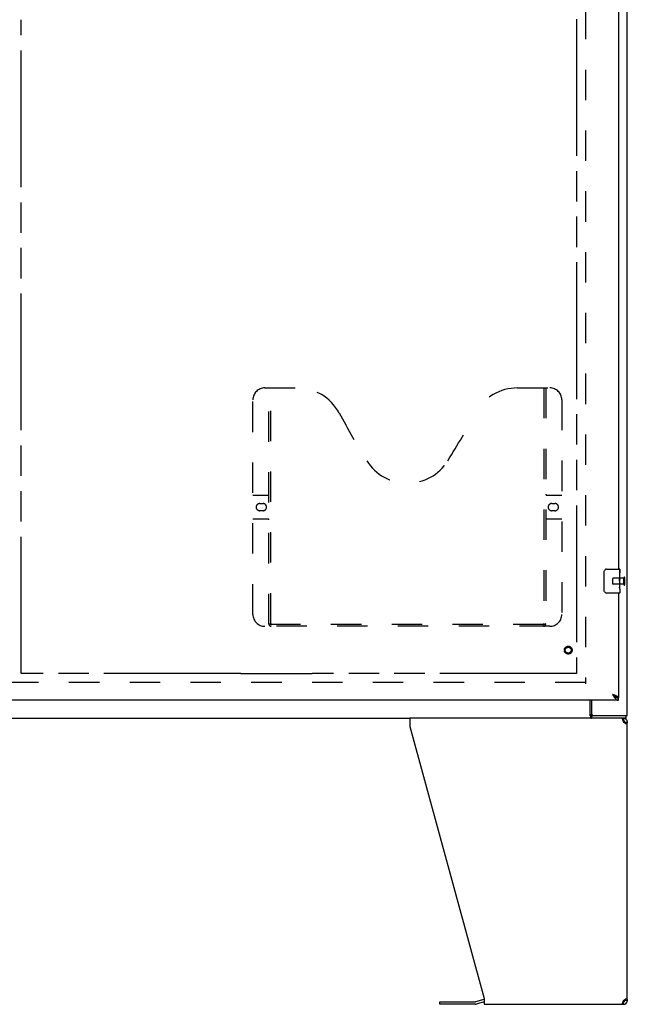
# Model space of a CAD drawing. Header units: inches. Extents: x 0 to 232, y 0 to 150.
# Tile 6 of 20: x 79 to 105, y 34 to 75. Entities that reach past the tile are written whole.
import ezdxf

# ---------------------------------------------------------------- set-up
doc = ezdxf.new("R2010")
doc.units = ezdxf.units.IN
doc.header["$LTSCALE"] = 12.75
doc.header["$MEASUREMENT"] = 0
doc.linetypes.add('HIDDEN', pattern=[0.2, 0.1, -0.1])
doc.linetypes.add('PHANTOM', pattern=[0.8, 0.45, -0.05, 0.1, -0.05, 0.1, -0.05])
doc.layers.get('0').update_dxf_attribs({"linetype": 'CONTINUOUS'})
for name, color, linetype in [('02___PRT_ALL_AXES', 7, 'CONTINUOUS'), ('AVAILABLE_DOOR_SPACE', 7, 'CONTINUOUS'), ('DEFAULT_2', 8, 'HIDDEN')]:
    doc.layers.add(name, color=color, linetype=linetype)

msp = doc.modelspace()

# ---------------------------------------------------------------- linework, layer by layer
at = {"color": 3, "linetype": 'Continuous'}
for p, q in [((104.939, 45.855), (104.939, 117.647)), ((104.564, 81.251), (104.564, 52.001)), ((104.564, 51.001), (104.564, 46.605)), ((104.564, 46.501), (75.877, 46.501)), ((103.44, 46.501), (103.44, 45.917)), ((104.939, 45.855), (103.432, 45.855)), ((103.416, 45.751), (95.816, 45.751)), ((95.816, 45.751), (95.816, 45.41)), ((104.765, 45.61), (104.773, 45.584)), ((104.939, 33.917), (104.939, 45.584)), ((95.816, 45.41), (98.939, 33.999)), ((98.922, 33.953), (98.573, 33.859)), ((98.939, 33.999), (98.939, 33.751)), ((104.765, 33.891), (104.757, 33.866)), ((104.773, 33.917), (104.765, 33.891)), ((97.07, 33.857), (98.557, 33.857)), ((98.939, 33.751), (104.773, 33.751))]:
    msp.add_line(p, q, dxfattribs=at)
at = {"color": 7, "linetype": 'Continuous'}
for p, q in [((103.969, 51.101), (103.969, 51.901)), ((104.069, 52.001), (104.609, 52.001)), ((104.624, 51.986), (104.624, 51.846)), ((104.624, 51.616), (104.624, 51.585)), ((104.624, 51.419), (104.624, 51.385)), ((104.609, 51.001), (104.069, 51.001)), ((104.624, 51.161), (104.624, 51.016)), ((103.387, 45.847), (103.387, 46.501)), ((104.441, 46.646), (104.451, 46.64)), ((104.564, 46.501), (104.564, 46.605)), ((103.432, 45.855), (103.432, 45.751)), ((104.887, 45.751), (104.887, 45.855)), ((54.062, 45.751), (95.816, 45.751)), ((104.887, 45.751), (103.416, 45.751)), ((104.773, 45.647), (104.754, 45.647)), ((104.773, 45.751), (104.773, 45.647)), ((104.833, 45.557), (104.831, 45.547)), ((104.835, 45.584), (104.939, 45.584)), ((104.813, 33.869), (104.813, 33.943)), ((104.939, 33.917), (104.835, 33.917)), ((97.07, 33.753), (97.07, 33.857)), ((98.557, 33.753), (97.07, 33.753)), ((98.939, 33.85), (98.6, 33.759)), ((104.754, 33.855), (104.773, 33.855)), ((104.773, 33.751), (104.773, 33.855))]:
    msp.add_line(p, q, dxfattribs=at)
for points in [[(103.969, 51.901), (103.969, 51.907), (103.97, 51.913), (103.971, 51.919), (103.972, 51.925), (103.974, 51.931), (103.976, 51.937)], [(103.976, 51.064), (103.974, 51.07), (103.972, 51.076), (103.971, 51.082), (103.97, 51.088), (103.969, 51.094), (103.969, 51.101)], [(104.318, 46.747), (104.328, 46.738), (104.338, 46.729), (104.348, 46.719), (104.359, 46.71), (104.369, 46.701), (104.379, 46.693), (104.389, 46.684), (104.4, 46.676), (104.41, 46.668), (104.42, 46.66), (104.431, 46.653), (104.441, 46.646)], [(104.448, 46.642), (104.444, 46.647), (104.439, 46.654), (104.433, 46.662), (104.426, 46.669), (104.418, 46.676), (104.41, 46.683), (104.401, 46.69), (104.392, 46.697), (104.382, 46.704), (104.372, 46.711), (104.362, 46.719), (104.351, 46.726), (104.34, 46.733), (104.329, 46.74), (104.318, 46.747)], [(104.451, 46.64), (104.461, 46.634), (104.472, 46.629), (104.482, 46.624), (104.492, 46.619), (104.502, 46.615), (104.513, 46.612), (104.523, 46.609), (104.533, 46.607), (104.543, 46.606), (104.554, 46.605), (104.564, 46.605)], [(103.387, 45.847), (103.388, 45.845), (103.389, 45.842), (103.391, 45.839), (103.392, 45.835), (103.393, 45.831), (103.395, 45.826), (103.396, 45.822), (103.397, 45.817), (103.398, 45.812), (103.401, 45.801)], [(103.401, 45.801), (103.402, 45.796), (103.403, 45.791), (103.404, 45.786), (103.406, 45.781), (103.407, 45.776), (103.409, 45.772), (103.41, 45.768), (103.412, 45.765), (103.414, 45.762), (103.416, 45.759), (103.418, 45.757), (103.42, 45.755), (103.423, 45.753), (103.425, 45.752), (103.428, 45.751), (103.43, 45.751), (103.432, 45.751)], [(104.835, 45.584), (104.835, 45.57), (104.833, 45.557)], [(104.831, 33.955), (104.833, 33.945), (104.835, 33.931), (104.835, 33.917)]]:
    msp.add_lwpolyline(points, dxfattribs=at)
at = {"color": 3, "linetype": 'Continuous'}
for points in [[(104.468, 46.688), (104.454, 46.694), (104.441, 46.7), (104.427, 46.706), (104.412, 46.711), (104.397, 46.717), (104.381, 46.723), (104.366, 46.729), (104.35, 46.735), (104.334, 46.741), (104.318, 46.747)], [(104.318, 46.747), (104.328, 46.731), (104.338, 46.715), (104.348, 46.699), (104.359, 46.683), (104.369, 46.668), (104.379, 46.653), (104.389, 46.638), (104.4, 46.624), (104.41, 46.61)], [(104.564, 46.605), (104.564, 46.611), (104.562, 46.616), (104.559, 46.622), (104.556, 46.628), (104.551, 46.634), (104.545, 46.64), (104.539, 46.646), (104.531, 46.652), (104.522, 46.658), (104.513, 46.664), (104.503, 46.67), (104.492, 46.676), (104.48, 46.682), (104.468, 46.688)], [(104.41, 46.61), (104.42, 46.597), (104.431, 46.585), (104.441, 46.573), (104.451, 46.562), (104.461, 46.552), (104.472, 46.542), (104.482, 46.534), (104.492, 46.526), (104.502, 46.519), (104.513, 46.514), (104.523, 46.509), (104.533, 46.505), (104.543, 46.503), (104.554, 46.501), (104.564, 46.501)], [(103.387, 45.911), (103.389, 45.91), (103.391, 45.909), (103.393, 45.909), (103.395, 45.907), (103.397, 45.906), (103.399, 45.904), (103.401, 45.902), (103.403, 45.9), (103.405, 45.898), (103.406, 45.896), (103.407, 45.894), (103.409, 45.891), (103.41, 45.888), (103.411, 45.885), (103.413, 45.882), (103.414, 45.879), (103.416, 45.873)], [(103.416, 45.873), (103.417, 45.871), (103.418, 45.868), (103.419, 45.866), (103.421, 45.863), (103.422, 45.861), (103.423, 45.859), (103.425, 45.858), (103.426, 45.857), (103.428, 45.856), (103.429, 45.855), (103.431, 45.855), (103.432, 45.855)], [(104.696, 45.751), (104.704, 45.749), (104.712, 45.742), (104.719, 45.732), (104.727, 45.719), (104.734, 45.702), (104.742, 45.682), (104.75, 45.66)], [(104.75, 45.66), (104.757, 45.636), (104.765, 45.61)], [(104.836, 45.543), (104.816, 45.557), (104.794, 45.57), (104.773, 45.584)], [(104.89, 45.502), (104.874, 45.516), (104.856, 45.529), (104.836, 45.543)], [(104.939, 45.584), (104.938, 45.57), (104.933, 45.557), (104.926, 45.543), (104.917, 45.529), (104.905, 45.516), (104.89, 45.502)], [(104.757, 33.866), (104.75, 33.842), (104.742, 33.819), (104.734, 33.799), (104.727, 33.782), (104.719, 33.769), (104.712, 33.759), (104.704, 33.753), (104.696, 33.751)], [(104.773, 33.917), (104.794, 33.931), (104.816, 33.945)], [(104.816, 33.945), (104.836, 33.958), (104.856, 33.972), (104.874, 33.986), (104.89, 33.999)], [(104.89, 33.999), (104.905, 33.986), (104.917, 33.972), (104.926, 33.958), (104.933, 33.945), (104.938, 33.931), (104.939, 33.917)]]:
    msp.add_lwpolyline(points, dxfattribs=at)
at = {"color": 7, "linetype": 'Continuous'}
for centre, radius, start, end in [((104.069, 51.901), 0.1, 90, 158.7946), ((104.609, 51.986), 0.015, 0, 90), ((104.069, 51.101), 0.1, 201.1999, 270), ((104.609, 51.016), 0.015, 270, 360), ((104.773, 45.584), 0.0625, 0, 90), ((104.773, 33.917), 0.0625, 270, 360), ((98.557, 33.92), 0.167, 270, 285)]:
    msp.add_arc(centre, radius, start, end, dxfattribs=at)
at = {"color": 3, "linetype": 'Continuous'}
for centre, radius, start, end in [((103.502, 45.917), 0.0625, 180, 270), ((104.773, 45.584), 0.167, 0, 90), ((98.965, 33.792), 0.167, 98.961, 105), ((104.773, 33.917), 0.167, 270, 360), ((98.557, 33.92), 0.0625, 270, 285)]:
    msp.add_arc(centre, radius, start, end, dxfattribs=at)
at = {"layer": '02___PRT_ALL_AXES', "color": 8, "linetype": 'HIDDEN'}
for p, q in [((104.792, 51.625), (104.345, 51.625)), ((104.792, 51.377), (104.792, 51.625)), ((104.792, 51.377), (104.345, 51.377))]:
    msp.add_line(p, q, dxfattribs=at)
at = {"layer": '02___PRT_ALL_AXES', "color": 7, "linetype": 'Continuous'}
for p, q in [((104.624, 51.846), (104.617, 51.846)), ((104.617, 51.846), (104.617, 51.616)), ((104.624, 51.679), (104.617, 51.679)), ((104.624, 51.422), (104.624, 51.986)), ((104.624, 51.616), (104.617, 51.616)), ((104.624, 51.385), (104.617, 51.385)), ((104.617, 51.385), (104.617, 51.249)), ((104.624, 51.58), (104.618, 51.58)), ((104.618, 51.218), (104.624, 51.218)), ((104.623, 51.446), (104.621, 51.468)), ((104.622, 51.448), (104.624, 51.448)), ((104.624, 51.162), (104.624, 51.419)), ((104.624, 51.161), (104.624, 51.016))]:
    msp.add_line(p, q, dxfattribs=at)
for points in [[(104.621, 51.468), (104.62, 51.48), (104.619, 51.492), (104.618, 51.504), (104.618, 51.517), (104.617, 51.53), (104.617, 51.543), (104.617, 51.555), (104.618, 51.568), (104.618, 51.581), (104.619, 51.593), (104.62, 51.605)], [(104.619, 51.213), (104.618, 51.221), (104.618, 51.231), (104.617, 51.24), (104.617, 51.249)], [(104.621, 51.188), (104.62, 51.196), (104.62, 51.204), (104.619, 51.213)], [(104.624, 51.419), (104.624, 51.427), (104.623, 51.436), (104.623, 51.446)], [(104.624, 51.161), (104.624, 51.165), (104.624, 51.17), (104.623, 51.175), (104.621, 51.188)]]:
    msp.add_lwpolyline(points, dxfattribs=at)
at = {"layer": '02___PRT_ALL_AXES', "color": 8, "linetype": 'HIDDEN'}
msp.add_circle((102.46, 48.605), 0.124, dxfattribs=at)
at = {"layer": '02___PRT_ALL_AXES', "color": 7, "linetype": 'Continuous'}
msp.add_ellipse((104.361, 51.585), major_axis=(0.263, 0), ratio=0.432808, start_param=0, end_param=0.179988, dxfattribs=at)
at = {"layer": 'AVAILABLE_DOOR_SPACE', "color": 4, "linetype": 'PHANTOM'}
for p, q in [((102.814, 115.876), (102.814, 47.626)), ((79.502, 47.626), (79.502, 75.05)), ((88.72, 47.626), (79.502, 47.626)), ((88.72, 47.627), (91.72, 47.627)), ((88.72, 47.626), (88.72, 47.627)), ((91.72, 47.627), (91.72, 47.626)), ((102.814, 47.626), (91.72, 47.626))]:
    msp.add_line(p, q, dxfattribs=at)
at = {"layer": 'DEFAULT_2', "color": 8, "linetype": 'HIDDEN'}
for p, q in [((103.189, 116.303), (103.189, 47.199)), ((89.73, 59.605), (91.085, 59.605)), ((89.905, 49.695), (89.905, 59.605)), ((89.985, 49.725), (89.985, 59.605)), ((100.335, 59.605), (101.69, 59.605)), ((101.435, 59.605), (101.435, 49.725)), ((101.515, 59.605), (101.515, 49.695)), ((89.23, 50.105), (89.23, 59.105)), ((102.19, 59.105), (102.19, 50.105)), ((89.23, 55.105), (89.865, 55.105)), ((101.555, 55.105), (102.19, 55.105)), ((89.517, 54.755), (89.654, 54.755)), ((101.767, 54.755), (101.904, 54.755)), ((89.865, 54.105), (89.23, 54.105)), ((89.654, 54.455), (89.517, 54.455)), ((102.19, 54.105), (101.555, 54.105)), ((101.904, 54.455), (101.767, 54.455)), ((104.792, 51.359), (104.792, 51.643)), ((104.835, 51.359), (104.835, 51.643)), ((104.335, 51.387), (104.335, 51.615)), ((101.69, 49.605), (89.73, 49.605)), ((101.431, 49.685), (89.989, 49.685)), ((103.189, 47.251), (76.585, 47.251))]:
    msp.add_line(p, q, dxfattribs=at)
for points in [[(89.895, 49.725), (89.911, 49.714), (89.927, 49.704), (89.943, 49.696), (89.958, 49.69), (89.974, 49.686), (89.989, 49.685)], [(101.431, 49.685), (101.446, 49.686), (101.462, 49.69), (101.477, 49.696), (101.493, 49.704), (101.509, 49.714), (101.525, 49.725)]]:
    msp.add_lwpolyline(points, dxfattribs=at)
for radius in [0.164, 0.124]:
    msp.add_circle((102.46, 48.605), radius, dxfattribs=at)
for centre, radius, start, end in [((89.73, 59.105), 0.5, 90, 180), ((91.085, 57.605), 2, 28.4813, 90), ((100.335, 57.605), 2, 90, 151.5187), ((101.69, 59.105), 0.5, 0, 90), ((127.393, 77.303), 39.307, 208.4813, 211.8705), ((64.027, 77.303), 39.307, 328.1295, 331.5187), ((95.71, 57.605), 2, 211.8705, 328.1295), ((89.865, 55.145), 0.04, 270, 360), ((101.555, 55.145), 0.04, 180, 270), ((89.517, 54.605), 0.15, 90, 270), ((89.654, 54.605), 0.15, 270, 90), ((101.767, 54.605), 0.15, 90, 270), ((101.904, 54.605), 0.15, 270, 90), ((89.865, 54.065), 0.04, 0, 90), ((101.555, 54.065), 0.04, 90, 180), ((104.345, 51.615), 0.01, 90, 180), ((104.814, 51.643), 0.0215, 360, 180), ((104.345, 51.387), 0.01, 180, 270), ((104.814, 51.359), 0.0215, 180, 0), ((89.73, 50.105), 0.5, 180, 270), ((101.69, 50.105), 0.5, 270, 360), ((89.995, 49.695), 0.09, 180, 270), ((90.025, 49.725), 0.04, 180, 270), ((101.395, 49.725), 0.04, 270, 360), ((101.425, 49.695), 0.09, 270, 360)]:
    msp.add_arc(centre, radius, start, end, dxfattribs=at)

doc.saveas('drawing.dxf')
